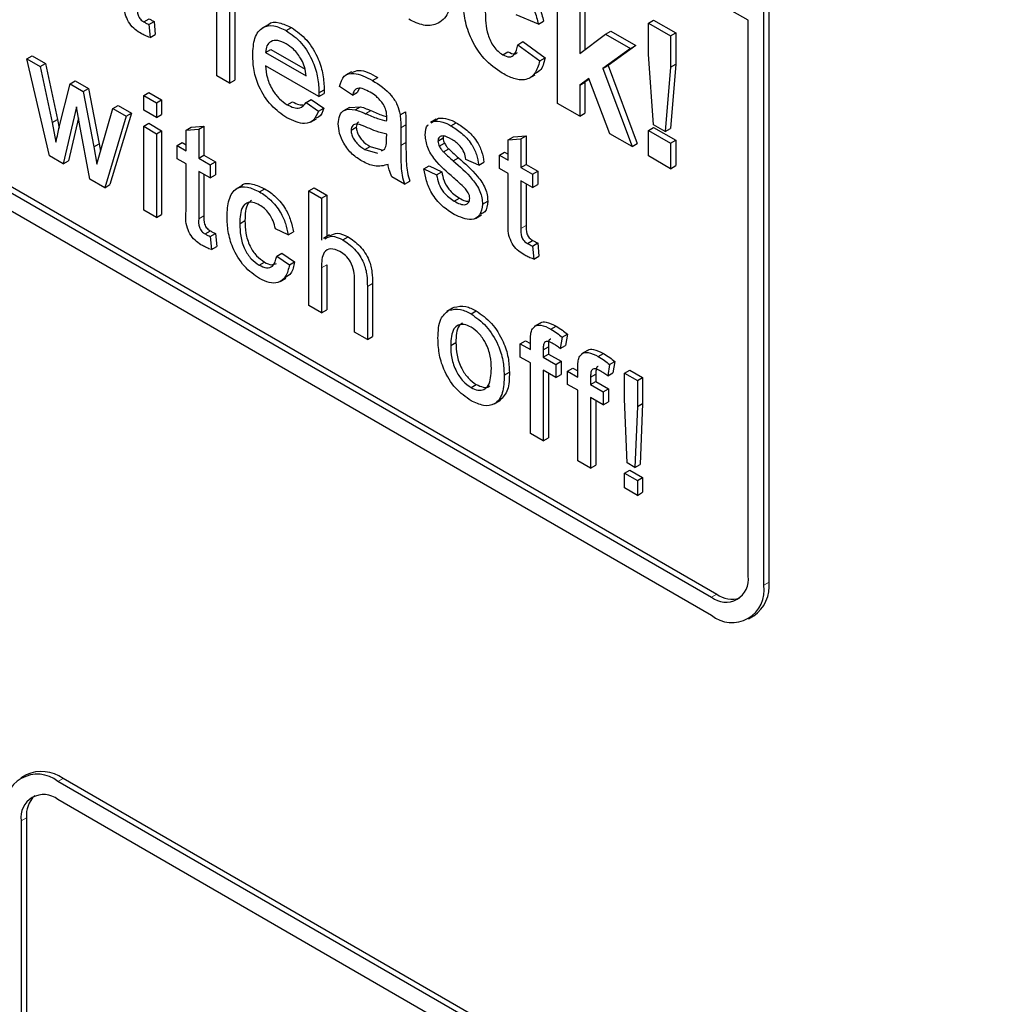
# Paper-space layout 'Blatt4' of a CAD drawing. Header units: millimetres. Extents: x 5 to 418, y 2 to 292.
# Tile 23 of 118: x 117.91 to 120.13, y 182.12 to 184.33. Entities that reach past the tile are written whole.
import ezdxf

# ---------------------------------------------------------------- set-up
doc = ezdxf.new("R2010")
doc.units = ezdxf.units.MM

psp = doc.layouts.new('Blatt4')

# ---------------------------------------------------------------- linework, layer by layer
at = {"color": 7, "linetype": 'Continuous', "lineweight": 25}
for p, q in [((119.5495, 184.3319), (115.083, 186.9104)), ((113.5745, 186.393), (119.467, 182.9913)), ((115.0948, 185.5698), (119.4788, 183.039)), ((115.083, 185.563), (119.467, 183.0322)), ((119.5849, 183.0594), (119.5849, 184.9647)), ((119.5967, 183.0662), (119.5967, 184.9715)), ((118.3521, 184.2065), (118.3521, 184.4651)), ((118.3926, 184.4553), (118.3926, 184.1968)), ((118.3808, 184.4485), (118.3808, 184.19)), ((119.1201, 184.1442), (119.1201, 184.4436)), ((119.17, 184.4149), (119.17, 184.2572)), ((119.1818, 184.4217), (119.1818, 184.266)), ((119.0769, 184.3227), (119.0271, 184.3438)), ((118.1876, 184.3281), (118.1994, 184.3349)), ((118.1988, 184.3224), (118.2106, 184.3292)), ((118.1988, 184.3224), (118.2017, 184.2929)), ((118.2106, 184.3292), (118.2135, 184.2997)), ((118.4676, 184.3217), (118.4544, 184.314)), ((119.0769, 184.3227), (119.0887, 184.3295)), ((119.3247, 184.3255), (119.3365, 184.3323)), ((119.3247, 184.2551), (119.3247, 184.3255)), ((119.3247, 184.3255), (119.3746, 184.2967)), ((119.3365, 184.3323), (119.3864, 184.3036)), ((119.5495, 183.0798), (119.5495, 184.3319)), ((118.2017, 184.2929), (118.2135, 184.2997)), ((118.5087, 184.3084), (118.5205, 184.3152)), ((119.17, 184.2572), (119.2282, 184.3007)), ((119.2282, 184.3007), (119.2399, 184.3075)), ((119.2282, 184.3007), (119.2847, 184.268)), ((119.2399, 184.3075), (119.2964, 184.2748)), ((119.3746, 184.2967), (119.3864, 184.3036)), ((119.3864, 184.3036), (119.3864, 184.2331)), ((119.0304, 184.2767), (119.0422, 184.2835)), ((119.0304, 184.2767), (119.0802, 184.2402)), ((119.0422, 184.2835), (119.092, 184.247)), ((119.3746, 184.2967), (119.3746, 184.2263)), ((118.4618, 184.2593), (118.4736, 184.2661)), ((118.4618, 184.2593), (118.5537, 184.2062)), ((118.4736, 184.2661), (118.5509, 184.2214)), ((118.9964, 184.254), (119.0082, 184.2608)), ((119.2847, 184.268), (119.2221, 184.223)), ((119.2964, 184.2748), (119.2339, 184.2298)), ((119.2847, 184.268), (119.2964, 184.2748)), ((119.3367, 184.096), (119.3247, 184.2551)), ((117.9241, 184.2448), (117.9359, 184.2516)), ((117.9752, 184.0263), (117.9241, 184.2448)), ((117.9241, 184.2448), (117.954, 184.2275)), ((117.9359, 184.2516), (117.9658, 184.2343)), ((117.954, 184.2275), (117.9658, 184.2343)), ((117.9658, 184.2343), (117.9931, 184.1084)), ((119.0802, 184.2402), (119.092, 184.247)), ((119.3746, 184.2263), (119.3864, 184.2331)), ((119.3864, 184.2331), (119.3746, 184.0877)), ((117.954, 184.2275), (117.9813, 184.1016)), ((118.5822, 184.1599), (118.4618, 184.2294)), ((118.6556, 184.2157), (118.6423, 184.2081)), ((119.2221, 184.223), (119.2339, 184.2298)), ((119.2221, 184.223), (119.288, 184.0473)), ((119.2339, 184.2298), (119.2998, 184.0541)), ((119.3746, 184.2263), (119.3628, 184.0809)), ((117.9972, 184.0908), (118.0214, 184.1886)), ((118.0214, 184.1886), (118.0332, 184.1954)), ((118.0214, 184.1886), (118.0511, 184.1715)), ((118.0332, 184.1954), (118.0629, 184.1783)), ((118.3808, 184.19), (118.3521, 184.2065)), ((118.3808, 184.19), (118.3926, 184.1968)), ((118.703, 184.1962), (118.7148, 184.2031)), ((119.0561, 184.201), (119.0693, 184.2087)), ((119.1906, 184.2003), (119.17, 184.1855)), ((119.17, 184.1855), (119.1818, 184.1923)), ((119.1911, 184.199), (119.1818, 184.1923)), ((119.1818, 184.1923), (119.1818, 184.1223)), ((119.2381, 184.0761), (119.1906, 184.2003)), ((118.0511, 184.1715), (118.0629, 184.1783)), ((118.0511, 184.1715), (118.0752, 184.0464)), ((118.0629, 184.1783), (118.087, 184.0532)), ((118.1873, 184.1624), (118.1991, 184.1692)), ((118.1991, 184.1692), (118.2278, 184.1527)), ((118.5822, 184.1599), (118.594, 184.1667)), ((118.5824, 184.1683), (118.5941, 184.1751)), ((118.6576, 184.1628), (118.6289, 184.1827)), ((118.6576, 184.1628), (118.6694, 184.1696)), ((118.6731, 184.1779), (118.6694, 184.1696)), ((119.17, 184.1855), (119.17, 184.1155)), ((118.1873, 184.1624), (118.2161, 184.1459)), ((118.1873, 184.1293), (118.1873, 184.1624)), ((118.2161, 184.1459), (118.2278, 184.1527)), ((118.2161, 184.1459), (118.2161, 184.1127)), ((118.2278, 184.1527), (118.2278, 184.1195)), ((118.5107, 184.1415), (118.5225, 184.1483)), ((118.5533, 184.1467), (118.5651, 184.1535)), ((118.5533, 184.1467), (118.5815, 184.1272)), ((118.5651, 184.1535), (118.5932, 184.134)), ((119.17, 184.1155), (119.1201, 184.1442)), ((118.0361, 184.1365), (118.0059, 184.0086)), ((118.0428, 184.0985), (118.0361, 184.1365)), ((118.0905, 184.0389), (118.1181, 184.1328)), ((118.1598, 184.1223), (118.1113, 183.9614)), ((118.1181, 184.1328), (118.1298, 184.1396)), ((118.1181, 184.1328), (118.148, 184.1155)), ((118.1298, 184.1396), (118.1598, 184.1223)), ((118.148, 184.1155), (118.1598, 184.1223)), ((118.2161, 184.1127), (118.1873, 184.1293)), ((118.5815, 184.1272), (118.5932, 184.134)), ((118.6512, 184.1355), (118.6379, 184.1279)), ((118.6512, 184.1355), (118.6758, 184.137)), ((118.664, 184.1302), (118.6758, 184.137)), ((118.7653, 184.1189), (118.7771, 184.1257)), ((119.17, 184.1155), (119.1818, 184.1223)), ((117.9813, 184.1016), (117.9931, 184.1084)), ((117.9813, 184.1016), (117.9896, 184.0573)), ((117.9931, 184.1084), (117.9967, 184.089)), ((118.0404, 184.1119), (118.0177, 184.0154)), ((118.148, 184.1155), (118.0995, 183.9546)), ((118.1873, 184.0928), (118.1991, 184.0996)), ((118.1991, 184.0996), (118.2278, 184.083)), ((118.2161, 184.1127), (118.2278, 184.1195)), ((118.5634, 184.1024), (118.5767, 184.11)), ((118.8467, 184.1089), (118.8334, 184.1012)), ((118.8356, 184.101), (118.8398, 184.104)), ((118.8398, 184.104), (118.8516, 184.1108)), ((118.8474, 184.1078), (118.8516, 184.1108)), ((118.8798, 184.0942), (118.8916, 184.101)), ((118.0662, 183.9738), (118.0428, 184.0985)), ((118.1873, 184.0928), (118.2161, 184.0762)), ((118.1873, 183.9039), (118.1873, 184.0928)), ((118.2161, 184.0762), (118.2278, 184.083)), ((118.2278, 184.083), (118.2278, 183.8941)), ((118.2827, 184.0838), (118.2944, 184.0906)), ((118.2827, 184.0838), (118.3114, 184.0861)), ((118.2827, 184.0378), (118.2827, 184.0838)), ((118.2944, 184.0906), (118.3231, 184.0929)), ((118.3114, 184.0861), (118.3231, 184.0929)), ((118.3114, 184.0861), (118.3114, 184.0212)), ((118.3231, 184.0929), (118.3231, 184.028)), ((118.6547, 184.0838), (118.6665, 184.0906)), ((118.7667, 184.0897), (118.7667, 184.0493)), ((118.7784, 184.0965), (118.7784, 184.0561)), ((119.3247, 184.0837), (119.3365, 184.0905)), ((119.3247, 184.0837), (119.3746, 184.0549)), ((119.3247, 184.0261), (119.3247, 184.0837)), ((119.3365, 184.0905), (119.3864, 184.0617)), ((119.3628, 184.0809), (119.3367, 184.096)), ((119.3628, 184.0809), (119.3746, 184.0877)), ((118.2161, 184.0762), (118.2161, 183.8873)), ((118.2626, 184.0494), (118.2743, 184.0562)), ((118.2743, 184.0562), (118.2827, 184.0514)), ((118.7349, 184.0654), (118.7351, 184.075)), ((118.8505, 184.0597), (118.8623, 184.0665)), ((118.8535, 184.048), (118.8653, 184.0549)), ((118.8629, 184.0706), (118.8623, 184.0665)), ((119.009, 184.0623), (119.0207, 184.0691)), ((119.009, 184.0623), (119.0377, 184.0646)), ((119.009, 184.0163), (119.009, 184.0623)), ((119.0207, 184.0691), (119.0494, 184.0714)), ((119.0377, 184.0646), (119.0494, 184.0714)), ((119.0377, 184.0646), (119.0377, 183.9997)), ((119.0494, 184.0714), (119.0494, 184.0065)), ((119.288, 184.0473), (119.2381, 184.0761)), ((119.3746, 184.0549), (119.3864, 184.0617)), ((119.3746, 184.0549), (119.3746, 183.9973)), ((119.3864, 184.0617), (119.3864, 184.0042)), ((118.0752, 184.0464), (118.087, 184.0532)), ((118.0752, 184.0464), (118.082, 184.0079)), ((118.082, 184.0079), (118.0905, 184.0389)), ((118.087, 184.0532), (118.0899, 184.0366)), ((118.2626, 184.0196), (118.2626, 184.0494)), ((118.2626, 184.0494), (118.2827, 184.0378)), ((118.6861, 184.0403), (118.6979, 184.0471)), ((118.6861, 184.0403), (118.7143, 184.0325)), ((118.6979, 184.0471), (118.7261, 184.0393)), ((118.7233, 184.0375), (118.7307, 184.0417)), ((118.863, 184.035), (118.8747, 184.0418)), ((118.9889, 184.0279), (119.0006, 184.0347)), ((119.0006, 184.0347), (119.009, 184.0299)), ((119.288, 184.0473), (119.2998, 184.0541)), ((118.0059, 184.0086), (117.9752, 184.0263)), ((118.0059, 184.0086), (118.0177, 184.0154)), ((118.2827, 184.008), (118.2626, 184.0196)), ((118.3114, 184.0212), (118.3231, 184.028)), ((118.3114, 184.0212), (118.3372, 184.0063)), ((118.3231, 184.028), (118.349, 184.0131)), ((118.3372, 184.0063), (118.349, 184.0131)), ((118.349, 184.0131), (118.349, 183.9833)), ((118.8847, 184.0152), (118.8965, 184.022)), ((118.9424, 184.005), (118.9136, 184.0183)), ((118.9424, 184.005), (118.9541, 184.0118)), ((118.9889, 183.9981), (118.9889, 184.0279)), ((118.9889, 184.0279), (119.009, 184.0163)), ((119.3746, 183.9973), (119.3247, 184.0261)), ((118.2827, 183.9019), (118.2827, 184.008)), ((118.3372, 183.9765), (118.3114, 183.9914)), ((118.3114, 183.9914), (118.3114, 183.8842)), ((118.3372, 184.0063), (118.3372, 183.9765)), ((118.8189, 183.9967), (118.8307, 184.0035)), ((118.8189, 183.9967), (118.8476, 183.9835)), ((118.8307, 184.0035), (118.8594, 183.9903)), ((118.8476, 183.9835), (118.8594, 183.9903)), ((119.009, 183.9865), (118.9889, 183.9981)), ((119.0377, 183.9997), (119.0494, 184.0065)), ((119.0377, 183.9997), (119.0635, 183.9848)), ((119.0494, 184.0065), (119.0753, 183.9916)), ((119.0635, 183.9848), (119.0753, 183.9916)), ((119.0753, 183.9916), (119.0753, 183.9618)), ((119.3746, 183.9973), (119.3864, 184.0042)), ((118.0995, 183.9546), (118.0662, 183.9738)), ((118.3231, 183.9846), (118.3231, 183.891)), ((118.3372, 183.9765), (118.349, 183.9833)), ((118.7753, 183.9623), (118.7466, 183.9788)), ((118.7753, 183.9623), (118.7871, 183.9691)), ((119.009, 183.8805), (119.009, 183.9865)), ((119.0635, 183.955), (119.0377, 183.9699)), ((119.0377, 183.9699), (119.0377, 183.8627)), ((119.0635, 183.9848), (119.0635, 183.955)), ((118.0995, 183.9546), (118.1113, 183.9614)), ((118.4086, 183.9591), (118.3954, 183.9514)), ((118.4485, 183.9454), (118.4603, 183.9522)), ((118.5594, 183.9477), (118.5712, 183.9545)), ((118.5594, 183.6891), (118.5594, 183.9477)), ((118.5594, 183.9477), (118.5881, 183.9311)), ((118.5712, 183.9545), (118.5999, 183.9379)), ((119.0494, 183.9631), (119.0494, 183.8695)), ((119.0635, 183.955), (119.0753, 183.9618)), ((118.5881, 183.9311), (118.5999, 183.9379)), ((118.5881, 183.9311), (118.5881, 183.8367)), ((118.5999, 183.9379), (118.5999, 183.8444)), ((118.8872, 183.9242), (118.899, 183.931)), ((118.951, 183.9176), (118.9627, 183.9244)), ((118.2161, 183.8873), (118.1873, 183.9039)), ((118.2161, 183.8873), (118.2278, 183.8941)), ((118.4038, 183.8735), (118.4156, 183.8803)), ((118.9352, 183.8854), (118.9485, 183.8931)), ((118.3259, 183.8504), (118.3377, 183.8572)), ((118.5129, 183.8485), (118.4842, 183.8618)), ((118.5129, 183.8485), (118.5247, 183.8553)), ((118.3372, 183.8447), (118.349, 183.8515)), ((118.3372, 183.8447), (118.3401, 183.8152)), ((118.349, 183.8515), (118.3519, 183.822)), ((118.6061, 183.8481), (118.5929, 183.8404)), ((118.6361, 183.8371), (118.6479, 183.8439)), ((119.0522, 183.8289), (119.064, 183.8357)), ((118.3401, 183.8152), (118.3519, 183.822)), ((119.0635, 183.8232), (119.0753, 183.83)), ((119.0635, 183.8232), (119.0664, 183.7938)), ((119.0753, 183.83), (119.0782, 183.8006)), ((118.4871, 183.8005), (118.4988, 183.8073)), ((118.4871, 183.8005), (118.5158, 183.7806)), ((118.4988, 183.8073), (118.5275, 183.7874)), ((119.0664, 183.7938), (119.0782, 183.8006)), ((118.4476, 183.7802), (118.4594, 183.787)), ((118.5158, 183.7806), (118.5275, 183.7874)), ((118.5881, 183.7739), (118.5881, 183.6725)), ((118.5999, 183.7807), (118.5999, 183.6793)), ((118.4946, 183.7431), (118.5078, 183.7507)), ((118.6627, 183.6294), (118.6627, 183.7468)), ((118.6914, 183.732), (118.6914, 183.6129)), ((118.7032, 183.7388), (118.7032, 183.6197)), ((118.5881, 183.6725), (118.5594, 183.6891)), ((118.5881, 183.6725), (118.5999, 183.6793)), ((118.8835, 183.6833), (118.8702, 183.6757)), ((118.8751, 183.6783), (118.8869, 183.6851)), ((118.9252, 183.6702), (118.937, 183.677)), ((119.0808, 183.6493), (119.0675, 183.6417)), ((119.105, 183.636), (119.1168, 183.6428)), ((118.6914, 183.6129), (118.6627, 183.6294)), ((118.6914, 183.6129), (118.7032, 183.6197)), ((119.1304, 183.6181), (119.1263, 183.5922)), ((119.1304, 183.6181), (119.1422, 183.6249)), ((119.1422, 183.6249), (119.1381, 183.599)), ((118.8792, 183.599), (118.891, 183.6059)), ((119.0359, 183.603), (119.0477, 183.6098)), ((119.0359, 183.5731), (119.0359, 183.603)), ((119.0359, 183.603), (119.0589, 183.5897)), ((119.0477, 183.6098), (119.0589, 183.6033)), ((119.0589, 183.5897), (119.0589, 183.6089)), ((119.0876, 183.5891), (119.0994, 183.5959)), ((119.0876, 183.5891), (119.0876, 183.5731)), ((119.0994, 183.5959), (119.0994, 183.5799)), ((119.1263, 183.5922), (119.1381, 183.599)), ((119.0589, 183.5599), (119.0359, 183.5731)), ((119.0876, 183.5731), (119.0994, 183.5799)), ((119.0876, 183.5731), (119.1163, 183.5566)), ((119.0994, 183.5799), (119.1281, 183.5634)), ((119.1876, 183.5877), (119.1743, 183.58)), ((119.2118, 183.5744), (119.2236, 183.5812)), ((119.0589, 183.4007), (119.0589, 183.5599)), ((119.1163, 183.5566), (119.1281, 183.5634)), ((119.1163, 183.5566), (119.1163, 183.5267)), ((119.1281, 183.5634), (119.1281, 183.5335)), ((119.1427, 183.5413), (119.1545, 183.5481)), ((119.1545, 183.5481), (119.1657, 183.5417)), ((119.1657, 183.528), (119.1657, 183.5473)), ((119.2372, 183.5564), (119.2331, 183.5305)), ((119.2372, 183.5564), (119.249, 183.5632)), ((119.249, 183.5632), (119.2449, 183.5373)), ((118.9998, 183.532), (119.0116, 183.5388)), ((119.1163, 183.5267), (119.0876, 183.5433)), ((119.0876, 183.5433), (119.0876, 183.3842)), ((119.0994, 183.5365), (119.0994, 183.391)), ((119.1163, 183.5267), (119.1281, 183.5335)), ((119.1427, 183.5115), (119.1427, 183.5413)), ((119.1427, 183.5413), (119.1657, 183.528)), ((119.1944, 183.5275), (119.2062, 183.5343)), ((119.1944, 183.5275), (119.1944, 183.5115)), ((119.2062, 183.5343), (119.2062, 183.5183)), ((119.2331, 183.5305), (119.2449, 183.5373)), ((119.2713, 183.5367), (119.2831, 183.5435)), ((119.2713, 183.5367), (119.3, 183.5201)), ((119.2713, 183.478), (119.2713, 183.5367)), ((119.2831, 183.5435), (119.3118, 183.5269)), ((119.3, 183.5201), (119.3118, 183.5269)), ((119.3118, 183.5269), (119.3118, 183.4683)), ((118.9252, 183.5044), (118.937, 183.5112)), ((119.1657, 183.4982), (119.1427, 183.5115)), ((119.1944, 183.5115), (119.2062, 183.5183)), ((119.1944, 183.5115), (119.2231, 183.4949)), ((119.2062, 183.5183), (119.2349, 183.5017)), ((119.2231, 183.4949), (119.2349, 183.5017)), ((119.2349, 183.5017), (119.2349, 183.4719)), ((119.3, 183.5201), (119.3, 183.4615)), ((119.1657, 183.3391), (119.1657, 183.4982)), ((119.2231, 183.4651), (119.1944, 183.4816)), ((119.1944, 183.4816), (119.1944, 183.3225)), ((119.2231, 183.4949), (119.2231, 183.4651)), ((119.2771, 183.3344), (119.2713, 183.478)), ((118.977, 183.4673), (118.9902, 183.475)), ((119.2062, 183.4748), (119.2062, 183.3293)), ((119.2231, 183.4651), (119.2349, 183.4719)), ((119.3, 183.4615), (119.2943, 183.3245)), ((119.3, 183.4615), (119.3118, 183.4683)), ((119.3118, 183.4683), (119.3061, 183.3313)), ((119.0876, 183.3842), (119.0589, 183.4007)), ((119.0876, 183.3842), (119.0994, 183.391)), ((119.1944, 183.3225), (119.1657, 183.3391)), ((119.1944, 183.3225), (119.2062, 183.3293)), ((119.2943, 183.3245), (119.2771, 183.3344)), ((119.2943, 183.3245), (119.3061, 183.3313)), ((119.2713, 183.3112), (119.2831, 183.318)), ((119.2713, 183.3112), (119.3, 183.2947)), ((119.2713, 183.2781), (119.2713, 183.3112)), ((119.2831, 183.318), (119.3118, 183.3015)), ((119.3, 183.2947), (119.3118, 183.3015)), ((119.3118, 183.3015), (119.3118, 183.2683)), ((119.3, 183.2615), (119.2713, 183.2781)), ((119.3, 183.2947), (119.3, 183.2615)), ((119.3, 183.2615), (119.3118, 183.2683)), ((119.5504, 182.9831), (119.5621, 182.9899)), ((117.9223, 182.632), (117.9106, 182.6252)), ((120.1152, 181.3923), (117.9939, 182.617)), ((120.127, 181.3991), (118.0057, 182.6238)), ((120.1152, 181.3515), (117.9939, 182.5761)), ((117.9114, 182.5285), (117.9114, 181.5759)), ((117.9232, 182.5353), (117.9232, 181.5827))]:
    psp.add_line(p, q, dxfattribs=at)
at = {"color": 7, "linetype": 'Continuous', "lineweight": 18}
for p, q in [((118.6876, 184.1213), (118.6994, 184.1281)), ((118.7667, 184.0897), (118.7784, 184.0965)), ((118.7667, 184.0493), (118.7784, 184.0561)), ((118.3114, 183.8842), (118.3231, 183.891)), ((119.0377, 183.8627), (119.0494, 183.8695)), ((118.5881, 183.7739), (118.5999, 183.7807)), ((118.6914, 183.732), (118.7032, 183.7388)), ((119.5849, 183.0594), (119.5967, 183.0662)), ((119.467, 183.0322), (119.4788, 183.039)), ((117.9939, 182.617), (118.0057, 182.6238)), ((117.9114, 182.5285), (117.9232, 182.5353))]:
    psp.add_line(p, q, dxfattribs=at)
at = {"color": 7, "linetype": 'Continuous', "lineweight": 25}
for centre, radius, start, end in [((119.4992, 183.0716), 0.0509, 230.7967, 9.214), ((119.513, 183.0477), 0.0728, 230.7967, 9.214), ((119.515, 183.0572), 0.0822, 305.0133, 6.2988), ((119.514, 183.0895), 0.0616, 235.1435, 285.9932), ((117.9569, 182.5556), 0.0838, 54.3824, 114.3071), ((117.9479, 182.5606), 0.0728, 50.7967, 189.214), ((117.9617, 182.5366), 0.0509, 50.7967, 189.214), ((117.9845, 182.5405), 0.0616, 134.0045, 184.8598)]:
    psp.add_arc(centre, radius, start, end, dxfattribs=at)
for points, knots in [([(118.9957, 184.4387), (119.006, 184.4321), (119.0266, 184.419), (119.0528, 184.3878), (119.0691, 184.3537), (119.0743, 184.3331), (119.0769, 184.3227)], [0, 0, 0, 0, 0.2804572, 0.5593369, 0.7793833, 1, 1, 1, 1]), ([(119.0075, 184.4455), (119.0178, 184.4389), (119.0384, 184.4258), (119.0645, 184.3946), (119.0809, 184.3605), (119.0861, 184.3399), (119.0887, 184.3295)], [0, 0, 0, 0, 0.2804572, 0.5593369, 0.7793833, 1, 1, 1, 1]), ([(118.8808, 184.3924), (118.8794, 184.3765), (118.8765, 184.3447), (118.851, 184.3215), (118.8186, 184.3176), (118.7959, 184.3286), (118.7846, 184.3341)], [0, 0, 0, 0, 0.279924, 0.559367, 0.779516, 1, 1, 1, 1]), ([(118.1815, 184.3017), (118.177, 184.3045), (118.168, 184.3101), (118.155, 184.3236), (118.1426, 184.3497), (118.1436, 184.3673), (118.1443, 184.3796)], [0, 0, 0, 0, 0.187433, 0.373821, 0.559462, 1, 1, 1, 1]), ([(118.9954, 184.2124), (118.9814, 184.2221), (118.9534, 184.2415), (118.923, 184.2908), (118.9091, 184.3374), (118.908, 184.3633), (118.9074, 184.3763)], [0, 0, 0, 0, 0.279707, 0.558485, 0.778934, 1, 1, 1, 1]), ([(118.173, 184.3619), (118.1726, 184.3558), (118.1722, 184.3483), (118.1766, 184.3382), (118.181, 184.3322), (118.1849, 184.3297), (118.1876, 184.3281)], [0, 0, 0, 0, 0.499596, 0.625239, 0.750354, 1, 1, 1, 1]), ([(118.9572, 184.3509), (118.9576, 184.334), (118.958, 184.3129), (118.9683, 184.2853), (118.976, 184.2722), (118.9858, 184.2611), (118.9929, 184.2564), (118.9964, 184.254)], [0, 0, 0, 0, 0.499313, 0.62455, 0.749763, 0.874784, 1, 1, 1, 1]), ([(118.1876, 184.3281), (118.1897, 184.3269), (118.1934, 184.3249), (118.1972, 184.3231), (118.1988, 184.3224)], [0, 0, 0, 0, 0.5599652, 1, 1, 1, 1]), ([(118.1994, 184.3349), (118.2015, 184.3337), (118.2052, 184.3317), (118.209, 184.3299), (118.2106, 184.3292)], [0, 0, 0, 0, 0.5599652, 1, 1, 1, 1]), ([(118.4679, 184.3213), (118.4682, 184.3216), (118.4733, 184.3285), (118.4927, 184.3279), (118.5112, 184.3194), (118.5205, 184.3152)], [0, 0, 0, 0, 0.024421, 0.511721, 1, 1, 1, 1]), ([(118.2017, 184.2929), (118.198, 184.2942), (118.1913, 184.2965), (118.1845, 184.3001), (118.1815, 184.3017)], [0, 0, 0, 0, 0.560078, 1, 1, 1, 1]), ([(118.4331, 184.2527), (118.4338, 184.2663), (118.4352, 184.2934), (118.4533, 184.3174), (118.4801, 184.3221), (118.4992, 184.313), (118.5087, 184.3084)], [0, 0, 0, 0, 0.280748, 0.559775, 0.779666, 1, 1, 1, 1]), ([(118.5087, 184.3084), (118.5206, 184.3), (118.5443, 184.2831), (118.5696, 184.2408), (118.5809, 184.2013), (118.5819, 184.1793), (118.5824, 184.1683)], [0, 0, 0, 0, 0.279366, 0.558398, 0.778885, 1, 1, 1, 1]), ([(118.5205, 184.3152), (118.5324, 184.3068), (118.5561, 184.2899), (118.5814, 184.2476), (118.5927, 184.2081), (118.5937, 184.1861), (118.5941, 184.1751)], [0, 0, 0, 0, 0.279366, 0.558398, 0.778885, 1, 1, 1, 1]), ([(118.5086, 184.2787), (118.5022, 184.2817), (118.4894, 184.2879), (118.4739, 184.2853), (118.4641, 184.2752), (118.4626, 184.2646), (118.4618, 184.2593)], [0, 0, 0, 0, 0.28019, 0.559728, 0.779642, 1, 1, 1, 1]), ([(118.5431, 184.2429), (118.5374, 184.2514), (118.5272, 184.2666), (118.5143, 184.275), (118.5086, 184.2787)], [0, 0, 0, 0, 0.558512, 1, 1, 1, 1]), ([(118.9964, 184.254), (119.0016, 184.2517), (119.012, 184.2469), (119.026, 184.2548), (119.0287, 184.2683), (119.0304, 184.2767)], [0, 0, 0, 0, 0.28016, 0.558978, 1, 1, 1, 1]), ([(119.0082, 184.2608), (119.0136, 184.2581), (119.0222, 184.2538), (119.0278, 184.2578), (119.0299, 184.2593)], [0, 0, 0, 0, 0.6281122, 1, 1, 1, 1]), ([(118.5102, 184.112), (118.4981, 184.1202), (118.474, 184.1366), (118.447, 184.1786), (118.4346, 184.2191), (118.4336, 184.2415), (118.4331, 184.2527)], [0, 0, 0, 0, 0.279952, 0.558661, 0.778994, 1, 1, 1, 1]), ([(118.5537, 184.2062), (118.5529, 184.213), (118.5516, 184.225), (118.5457, 184.2374), (118.5431, 184.2429)], [0, 0, 0, 0, 0.560674, 1, 1, 1, 1]), ([(119.0802, 184.2402), (119.0771, 184.2297), (119.0708, 184.2088), (119.0484, 184.1953), (119.0214, 184.1988), (119.0041, 184.2079), (118.9954, 184.2124)], [0, 0, 0, 0, 0.280244, 0.559157, 0.779326, 1, 1, 1, 1]), ([(119.092, 184.247), (119.0893, 184.2358), (119.0851, 184.2188), (119.0723, 184.213), (119.0679, 184.211)], [0, 0, 0, 0, 0.655166, 1, 1, 1, 1]), ([(118.4618, 184.2294), (118.4627, 184.2203), (118.4644, 184.2022), (118.4764, 184.1748), (118.4931, 184.1534), (118.5048, 184.1455), (118.5107, 184.1415)], [0, 0, 0, 0, 0.2806334, 0.5596873, 0.7796605, 1, 1, 1, 1]), ([(118.6289, 184.1827), (118.6315, 184.1915), (118.6367, 184.2089), (118.6651, 184.2155), (118.6886, 184.2036), (118.703, 184.1962)], [0, 0, 0, 0, 0.2804297, 0.5593032, 1, 1, 1, 1]), ([(118.6564, 184.2139), (118.6617, 184.2162), (118.6778, 184.2232), (118.6999, 184.2112), (118.7148, 184.2031)], [0, 0, 0, 0, 0.323837, 1, 1, 1, 1]), ([(118.703, 184.1962), (118.718, 184.1867), (118.7388, 184.1734), (118.7603, 184.1412), (118.7636, 184.1263), (118.7653, 184.1189)], [0, 0, 0, 0, 0.559253, 0.779195, 1, 1, 1, 1]), ([(118.5824, 184.1683), (118.5823, 184.1667), (118.5823, 184.1639), (118.5823, 184.1611), (118.5822, 184.1599)], [0, 0, 0, 0, 0.559999, 1, 1, 1, 1]), ([(118.5941, 184.1751), (118.5941, 184.1735), (118.5941, 184.1707), (118.594, 184.1679), (118.594, 184.1667)], [0, 0, 0, 0, 0.559999, 1, 1, 1, 1]), ([(118.6979, 184.1694), (118.693, 184.172), (118.6832, 184.1773), (118.6696, 184.1802), (118.6613, 184.1733), (118.6588, 184.1663), (118.6576, 184.1628)], [0, 0, 0, 0, 0.280855, 0.559751, 0.7795, 1, 1, 1, 1]), ([(118.7277, 184.1422), (118.7225, 184.1486), (118.7132, 184.1602), (118.7026, 184.1666), (118.6979, 184.1694)], [0, 0, 0, 0, 0.557871, 1, 1, 1, 1]), ([(118.5107, 184.1415), (118.5156, 184.139), (118.5255, 184.134), (118.5424, 184.1324), (118.5492, 184.1413), (118.5533, 184.1467)], [0, 0, 0, 0, 0.2812824, 0.5619063, 1, 1, 1, 1]), ([(118.5225, 184.1483), (118.5275, 184.1456), (118.5362, 184.1409), (118.5438, 184.1411), (118.547, 184.1412)], [0, 0, 0, 0, 0.5808269, 1, 1, 1, 1]), ([(118.5815, 184.1272), (118.5782, 184.1196), (118.5718, 184.1045), (118.5467, 184.0949), (118.5241, 184.1055), (118.5102, 184.112)], [0, 0, 0, 0, 0.280613, 0.560833, 1, 1, 1, 1]), ([(118.5932, 184.134), (118.5905, 184.1256), (118.5869, 184.1149), (118.5779, 184.1121), (118.5759, 184.1115)], [0, 0, 0, 0, 0.776004, 1, 1, 1, 1]), ([(118.626, 184.0985), (118.6266, 184.1051), (118.6279, 184.1184), (118.6405, 184.1328), (118.6551, 184.1312), (118.664, 184.1302)], [0, 0, 0, 0, 0.280458, 0.560983, 1, 1, 1, 1]), ([(118.664, 184.1302), (118.6684, 184.1288), (118.6762, 184.1263), (118.6841, 184.1228), (118.6876, 184.1213)], [0, 0, 0, 0, 0.5599184, 1, 1, 1, 1]), ([(118.6758, 184.137), (118.6802, 184.1356), (118.688, 184.1331), (118.6959, 184.1296), (118.6994, 184.1281)], [0, 0, 0, 0, 0.5599184, 1, 1, 1, 1]), ([(118.6876, 184.1213), (118.6966, 184.1175), (118.7126, 184.1105), (118.7281, 184.1066), (118.7349, 184.1049)], [0, 0, 0, 0, 0.560185, 1, 1, 1, 1]), ([(118.6994, 184.1281), (118.7084, 184.1242), (118.7209, 184.1187), (118.733, 184.1155), (118.7364, 184.1146)], [0, 0, 0, 0, 0.719639, 1, 1, 1, 1]), ([(118.7351, 184.1125), (118.735, 184.1179), (118.7348, 184.1274), (118.7299, 184.1377), (118.7277, 184.1422)], [0, 0, 0, 0, 0.561903, 1, 1, 1, 1]), ([(118.7771, 184.1257), (118.7776, 184.1201), (118.7784, 184.1102), (118.7784, 184.1007), (118.7784, 184.0965)], [0, 0, 0, 0, 0.559817, 1, 1, 1, 1]), ([(118.6723, 184.1027), (118.6716, 184.1024), (118.6694, 184.1013), (118.6671, 184.0973), (118.6667, 184.0928), (118.6665, 184.0906)], [0, 0, 0, 0, 0.193903, 0.596991, 1, 1, 1, 1]), ([(118.7349, 184.1049), (118.735, 184.1063), (118.735, 184.1089), (118.7351, 184.1114), (118.7351, 184.1125)], [0, 0, 0, 0, 0.560023, 1, 1, 1, 1]), ([(118.7653, 184.1189), (118.7658, 184.1133), (118.7667, 184.1034), (118.7667, 184.0939), (118.7667, 184.0897)], [0, 0, 0, 0, 0.559817, 1, 1, 1, 1]), ([(118.8398, 184.104), (118.8468, 184.1043), (118.8594, 184.1048), (118.8736, 184.0974), (118.8798, 184.0942)], [0, 0, 0, 0, 0.558938, 1, 1, 1, 1]), ([(118.8516, 184.1108), (118.8586, 184.1111), (118.8712, 184.1116), (118.8853, 184.1042), (118.8916, 184.101)], [0, 0, 0, 0, 0.558938, 1, 1, 1, 1]), ([(118.8916, 184.101), (118.8996, 184.0958), (118.9157, 184.0854), (118.9372, 184.0629), (118.9504, 184.0356), (118.9529, 184.0198), (118.9541, 184.0118)], [0, 0, 0, 0, 0.280737, 0.560427, 0.77945, 1, 1, 1, 1]), ([(117.9896, 184.0573), (117.991, 184.0636), (117.9935, 184.0748), (117.9961, 184.0859), (117.9972, 184.0908)], [0, 0, 0, 0, 0.559994, 1, 1, 1, 1]), ([(118.6796, 184.0142), (118.6721, 184.019), (118.6571, 184.0286), (118.6385, 184.0519), (118.6275, 184.0773), (118.6265, 184.0914), (118.626, 184.0985)], [0, 0, 0, 0, 0.280815, 0.55969, 0.779696, 1, 1, 1, 1]), ([(118.6919, 184.0896), (118.6837, 184.0933), (118.6735, 184.098), (118.6626, 184.0976), (118.6583, 184.0951), (118.6553, 184.0905), (118.6549, 184.0861), (118.6547, 184.0838)], [0, 0, 0, 0, 0.5002798, 0.6253263, 0.7502693, 0.875147, 1, 1, 1, 1]), ([(118.6547, 184.0838), (118.655, 184.0805), (118.6556, 184.074), (118.6607, 184.0635), (118.6706, 184.0503), (118.6797, 184.0444), (118.6861, 184.0403)], [0, 0, 0, 0, 0.186565, 0.373467, 0.560613, 1, 1, 1, 1]), ([(118.6665, 184.0906), (118.6668, 184.0873), (118.6674, 184.0808), (118.6725, 184.0703), (118.6823, 184.0571), (118.6915, 184.0512), (118.6979, 184.0471)], [0, 0, 0, 0, 0.186565, 0.373467, 0.560613, 1, 1, 1, 1]), ([(118.7351, 184.075), (118.7271, 184.077), (118.7129, 184.0806), (118.6983, 184.0868), (118.6919, 184.0896)], [0, 0, 0, 0, 0.55976, 1, 1, 1, 1]), ([(118.8218, 184.0729), (118.8222, 184.0821), (118.8227, 184.092), (118.8283, 184.0958), (118.8286, 184.096)], [0, 0, 0, 0, 0.941621, 1, 1, 1, 1]), ([(118.8798, 184.0942), (118.8879, 184.089), (118.9039, 184.0786), (118.9254, 184.0561), (118.9386, 184.0288), (118.9411, 184.013), (118.9424, 184.005)], [0, 0, 0, 0, 0.280737, 0.560427, 0.77945, 1, 1, 1, 1]), ([(118.7307, 184.0417), (118.7322, 184.0456), (118.7348, 184.0525), (118.7349, 184.0615), (118.7349, 184.0654)], [0, 0, 0, 0, 0.558995, 1, 1, 1, 1]), ([(118.7784, 184.0561), (118.7785, 184.0466), (118.7785, 184.031), (118.7791, 184.009), (118.781, 183.9896), (118.785, 183.9759), (118.7871, 183.9691)], [0, 0, 0, 0, 0.340206, 0.560339, 0.780175, 1, 1, 1, 1]), ([(118.8855, 183.977), (118.8709, 183.9897), (118.8527, 184.0055), (118.8341, 184.0307), (118.8245, 184.0498), (118.8229, 184.0637), (118.8218, 184.0729)], [0, 0, 0, 0, 0.501321, 0.626592, 0.751817, 1, 1, 1, 1]), ([(118.8819, 184.0631), (118.875, 184.067), (118.8645, 184.0727), (118.8547, 184.07), (118.851, 184.0653), (118.8506, 184.0616), (118.8505, 184.0597)], [0, 0, 0, 0, 0.49977, 0.749095, 0.874592, 1, 1, 1, 1]), ([(118.8505, 184.0597), (118.8507, 184.0576), (118.851, 184.0538), (118.8527, 184.0498), (118.8535, 184.048)], [0, 0, 0, 0, 0.559236, 1, 1, 1, 1]), ([(118.8623, 184.0665), (118.8624, 184.0644), (118.8627, 184.0606), (118.8645, 184.0566), (118.8653, 184.0549)], [0, 0, 0, 0, 0.559236, 1, 1, 1, 1]), ([(118.8653, 184.0549), (118.8668, 184.0522), (118.8696, 184.0474), (118.8732, 184.0435), (118.8747, 184.0418)], [0, 0, 0, 0, 0.559084, 1, 1, 1, 1]), ([(118.9136, 184.0183), (118.9126, 184.0235), (118.9106, 184.0338), (118.8989, 184.052), (118.8884, 184.0589), (118.8819, 184.0631)], [0, 0, 0, 0, 0.280304, 0.560237, 1, 1, 1, 1]), ([(118.7667, 184.0493), (118.7667, 184.0398), (118.7668, 184.0242), (118.7673, 184.0022), (118.7692, 183.9828), (118.7732, 183.9691), (118.7753, 183.9623)], [0, 0, 0, 0, 0.340206, 0.560339, 0.780175, 1, 1, 1, 1]), ([(118.8535, 184.048), (118.855, 184.0454), (118.8578, 184.0406), (118.8614, 184.0367), (118.863, 184.035)], [0, 0, 0, 0, 0.559084, 1, 1, 1, 1]), ([(118.863, 184.035), (118.867, 184.0313), (118.8742, 184.0246), (118.8815, 184.0181), (118.8847, 184.0152)], [0, 0, 0, 0, 0.559965, 1, 1, 1, 1]), ([(118.8747, 184.0418), (118.8788, 184.0381), (118.886, 184.0314), (118.8933, 184.0249), (118.8965, 184.022)], [0, 0, 0, 0, 0.559965, 1, 1, 1, 1]), ([(118.738, 184.007), (118.7282, 184.0042), (118.7107, 183.9993), (118.6891, 184.0096), (118.6796, 184.0142)], [0, 0, 0, 0, 0.559971, 1, 1, 1, 1]), ([(118.8847, 184.0152), (118.8996, 184.0022), (118.9182, 183.986), (118.9378, 183.9607), (118.9456, 183.9463), (118.9503, 183.9312), (118.9507, 183.9222), (118.951, 183.9176)], [0, 0, 0, 0, 0.500446, 0.625396, 0.750274, 0.875069, 1, 1, 1, 1]), ([(118.8965, 184.022), (118.9113, 184.009), (118.93, 183.9928), (118.9496, 183.9675), (118.9574, 183.9531), (118.9621, 183.938), (118.9625, 183.929), (118.9627, 183.9244)], [0, 0, 0, 0, 0.500446, 0.625396, 0.750274, 0.875069, 1, 1, 1, 1]), ([(118.7466, 183.9788), (118.7443, 183.9842), (118.7402, 183.9937), (118.7386, 184.0029), (118.738, 184.007)], [0, 0, 0, 0, 0.559697, 1, 1, 1, 1]), ([(118.8869, 183.8945), (118.8778, 183.9003), (118.8597, 183.9117), (118.8365, 183.9394), (118.8236, 183.97), (118.8205, 183.9878), (118.8189, 183.9967)], [0, 0, 0, 0, 0.280739, 0.559297, 0.779311, 1, 1, 1, 1]), ([(118.8594, 183.9903), (118.8606, 183.9837), (118.8629, 183.9704), (118.8768, 183.9459), (118.8906, 183.9367), (118.899, 183.931)], [0, 0, 0, 0, 0.281314, 0.561069, 1, 1, 1, 1]), ([(118.4088, 183.9589), (118.4089, 183.959), (118.4135, 183.9659), (118.4332, 183.9639), (118.4513, 183.9561), (118.4603, 183.9522)], [0, 0, 0, 0, 0.011465, 0.505148, 1, 1, 1, 1]), ([(118.8476, 183.9835), (118.8488, 183.9769), (118.8511, 183.9636), (118.865, 183.9391), (118.8788, 183.9299), (118.8872, 183.9242)], [0, 0, 0, 0, 0.281314, 0.561069, 1, 1, 1, 1]), ([(118.9124, 183.9518), (118.9075, 183.9567), (118.8986, 183.9656), (118.8895, 183.9735), (118.8855, 183.977)], [0, 0, 0, 0, 0.559788, 1, 1, 1, 1]), ([(118.3751, 183.8892), (118.3758, 183.9025), (118.3773, 183.9291), (118.3934, 183.9551), (118.4205, 183.9583), (118.4392, 183.9497), (118.4485, 183.9454)], [0, 0, 0, 0, 0.280838, 0.55968, 0.779579, 1, 1, 1, 1]), ([(118.4485, 183.9454), (118.457, 183.9398), (118.474, 183.9287), (118.4949, 183.902), (118.5079, 183.8738), (118.5112, 183.857), (118.5129, 183.8485)], [0, 0, 0, 0, 0.280267, 0.559439, 0.779535, 1, 1, 1, 1]), ([(118.4603, 183.9522), (118.4688, 183.9466), (118.4858, 183.9355), (118.5067, 183.9088), (118.5197, 183.8806), (118.523, 183.8638), (118.5247, 183.8553)], [0, 0, 0, 0, 0.280267, 0.559439, 0.779535, 1, 1, 1, 1]), ([(118.9223, 183.9308), (118.9221, 183.9328), (118.9217, 183.9368), (118.9183, 183.9445), (118.9147, 183.949), (118.9124, 183.9518)], [0, 0, 0, 0, 0.279757, 0.559839, 1, 1, 1, 1]), ([(118.4487, 183.9154), (118.4435, 183.918), (118.433, 183.923), (118.4193, 183.9212), (118.4053, 183.9079), (118.4044, 183.8877), (118.4038, 183.8735)], [0, 0, 0, 0, 0.187089, 0.37388, 0.56073, 1, 1, 1, 1]), ([(118.4303, 183.9255), (118.4274, 183.9233), (118.4164, 183.9148), (118.4159, 183.895), (118.4156, 183.8803)], [0, 0, 0, 0, 0.265832, 1, 1, 1, 1]), ([(118.8872, 183.9242), (118.8916, 183.9218), (118.9003, 183.9171), (118.912, 183.9154), (118.9205, 183.9199), (118.9217, 183.9272), (118.9223, 183.9308)], [0, 0, 0, 0, 0.281188, 0.560952, 0.781095, 1, 1, 1, 1]), ([(118.899, 183.931), (118.9034, 183.9284), (118.9109, 183.9242), (118.9176, 183.924), (118.9203, 183.9239)], [0, 0, 0, 0, 0.596492, 1, 1, 1, 1]), ([(118.9627, 183.9244), (118.9618, 183.9146), (118.9603, 183.9002), (118.9505, 183.8964), (118.9473, 183.8951)], [0, 0, 0, 0, 0.679034, 1, 1, 1, 1]), ([(118.3198, 183.8241), (118.3153, 183.8269), (118.3063, 183.8324), (118.2934, 183.8459), (118.281, 183.872), (118.282, 183.8896), (118.2827, 183.9019)], [0, 0, 0, 0, 0.187433, 0.373821, 0.559462, 1, 1, 1, 1]), ([(118.4842, 183.8618), (118.4827, 183.8677), (118.4799, 183.8796), (118.4706, 183.896), (118.4596, 183.9083), (118.4524, 183.913), (118.4487, 183.9154)], [0, 0, 0, 0, 0.2802132, 0.5594758, 0.779649, 1, 1, 1, 1]), ([(118.951, 183.9176), (118.9496, 183.9085), (118.9468, 183.8902), (118.9228, 183.8783), (118.9005, 183.8884), (118.8869, 183.8945)], [0, 0, 0, 0, 0.279926, 0.560038, 1, 1, 1, 1]), ([(118.3114, 183.8842), (118.311, 183.8782), (118.3105, 183.8706), (118.315, 183.8605), (118.3193, 183.8545), (118.3233, 183.852), (118.3259, 183.8504)], [0, 0, 0, 0, 0.499596, 0.625239, 0.750354, 1, 1, 1, 1]), ([(118.3231, 183.891), (118.3228, 183.885), (118.3223, 183.8774), (118.3268, 183.8673), (118.3311, 183.8613), (118.3351, 183.8588), (118.3377, 183.8572)], [0, 0, 0, 0, 0.499596, 0.625239, 0.750354, 1, 1, 1, 1]), ([(118.4486, 183.7497), (118.4367, 183.758), (118.4129, 183.7746), (118.3875, 183.8169), (118.3764, 183.8563), (118.3755, 183.8783), (118.3751, 183.8892)], [0, 0, 0, 0, 0.279595, 0.558341, 0.778834, 1, 1, 1, 1]), ([(118.4156, 183.8803), (118.4159, 183.8712), (118.4164, 183.853), (118.4246, 183.8243), (118.441, 183.7998), (118.4532, 183.7912), (118.4594, 183.787)], [0, 0, 0, 0, 0.281276, 0.560536, 0.78011, 1, 1, 1, 1]), ([(119.0461, 183.8026), (119.0416, 183.8054), (119.0326, 183.8109), (119.0197, 183.8244), (119.0073, 183.8505), (119.0083, 183.8681), (119.009, 183.8805)], [0, 0, 0, 0, 0.187433, 0.373821, 0.559462, 1, 1, 1, 1]), ([(118.3377, 183.8572), (118.3398, 183.856), (118.3436, 183.854), (118.3473, 183.8523), (118.349, 183.8515)], [0, 0, 0, 0, 0.5599652, 1, 1, 1, 1]), ([(118.4038, 183.8735), (118.4041, 183.8644), (118.4047, 183.8462), (118.4128, 183.8175), (118.4292, 183.793), (118.4414, 183.7844), (118.4476, 183.7802)], [0, 0, 0, 0, 0.281276, 0.560536, 0.78011, 1, 1, 1, 1]), ([(119.0377, 183.8627), (119.0373, 183.8567), (119.0368, 183.8491), (119.0413, 183.839), (119.0456, 183.833), (119.0496, 183.8305), (119.0522, 183.8289)], [0, 0, 0, 0, 0.499596, 0.625239, 0.750354, 1, 1, 1, 1]), ([(119.0494, 183.8695), (119.0491, 183.8635), (119.0486, 183.8559), (119.0531, 183.8458), (119.0574, 183.8398), (119.0614, 183.8373), (119.064, 183.8357)], [0, 0, 0, 0, 0.499596, 0.625239, 0.750354, 1, 1, 1, 1]), ([(118.3259, 183.8504), (118.328, 183.8492), (118.3318, 183.8472), (118.3356, 183.8455), (118.3372, 183.8447)], [0, 0, 0, 0, 0.5599652, 1, 1, 1, 1]), ([(118.5953, 183.8392), (118.6006, 183.8423), (118.6118, 183.8488), (118.6277, 183.8411), (118.6361, 183.8371)], [0, 0, 0, 0, 0.470183, 1, 1, 1, 1]), ([(118.6071, 183.846), (118.6124, 183.8491), (118.6236, 183.8556), (118.6395, 183.8479), (118.6479, 183.8439)], [0, 0, 0, 0, 0.470183, 1, 1, 1, 1]), ([(118.6361, 183.8371), (118.6452, 183.8309), (118.6632, 183.8187), (118.6845, 183.787), (118.6909, 183.7568), (118.6913, 183.7403), (118.6914, 183.732)], [0, 0, 0, 0, 0.280318, 0.55834, 0.778554, 1, 1, 1, 1]), ([(118.6479, 183.8439), (118.657, 183.8377), (118.675, 183.8255), (118.6963, 183.7938), (118.7027, 183.7636), (118.7031, 183.7471), (118.7032, 183.7388)], [0, 0, 0, 0, 0.280318, 0.55834, 0.778554, 1, 1, 1, 1]), ([(119.064, 183.8357), (119.0661, 183.8346), (119.0699, 183.8325), (119.0736, 183.8308), (119.0753, 183.83)], [0, 0, 0, 0, 0.559965, 1, 1, 1, 1]), ([(118.3401, 183.8152), (118.3363, 183.8165), (118.3296, 183.8188), (118.3228, 183.8225), (118.3198, 183.8241)], [0, 0, 0, 0, 0.560078, 1, 1, 1, 1]), ([(118.6296, 183.811), (118.6225, 183.8139), (118.6083, 183.8197), (118.5889, 183.8085), (118.5884, 183.787), (118.5881, 183.7739)], [0, 0, 0, 0, 0.280205, 0.55932, 1, 1, 1, 1]), ([(118.6627, 183.7468), (118.6625, 183.7533), (118.6621, 183.7661), (118.6551, 183.7867), (118.6425, 183.8025), (118.6339, 183.8082), (118.6296, 183.811)], [0, 0, 0, 0, 0.281222, 0.559777, 0.779378, 1, 1, 1, 1]), ([(119.0522, 183.8289), (119.0543, 183.8278), (119.0581, 183.8257), (119.0618, 183.824), (119.0635, 183.8232)], [0, 0, 0, 0, 0.559965, 1, 1, 1, 1]), ([(118.4476, 183.7802), (118.4532, 183.7775), (118.4644, 183.7723), (118.4815, 183.7769), (118.485, 183.7915), (118.4871, 183.8005)], [0, 0, 0, 0, 0.280899, 0.560906, 1, 1, 1, 1]), ([(119.0664, 183.7938), (119.0626, 183.795), (119.0559, 183.7974), (119.0491, 183.801), (119.0461, 183.8026)], [0, 0, 0, 0, 0.560078, 1, 1, 1, 1]), ([(118.5158, 183.7806), (118.5136, 183.7713), (118.5094, 183.7528), (118.4919, 183.7396), (118.4705, 183.7389), (118.4559, 183.7461), (118.4486, 183.7497)], [0, 0, 0, 0, 0.280202, 0.55951, 0.779586, 1, 1, 1, 1]), ([(118.4594, 183.787), (118.4651, 183.7841), (118.4756, 183.7789), (118.4834, 183.7825), (118.4869, 183.7841)], [0, 0, 0, 0, 0.548596, 1, 1, 1, 1]), ([(118.5275, 183.7874), (118.5257, 183.7777), (118.5225, 183.7614), (118.5114, 183.7549), (118.5068, 183.7523)], [0, 0, 0, 0, 0.593899, 1, 1, 1, 1]), ([(118.8505, 183.6155), (118.8511, 183.6314), (118.8523, 183.6597), (118.8681, 183.6726), (118.8751, 183.6783)], [0, 0, 0, 0, 0.560963, 1, 1, 1, 1]), ([(118.8751, 183.6783), (118.8836, 183.6802), (118.8988, 183.6836), (118.9171, 183.6743), (118.9252, 183.6702)], [0, 0, 0, 0, 0.559033, 1, 1, 1, 1]), ([(118.8869, 183.6851), (118.8954, 183.687), (118.9106, 183.6904), (118.9289, 183.6811), (118.937, 183.677)], [0, 0, 0, 0, 0.559033, 1, 1, 1, 1]), ([(118.9252, 183.6702), (118.937, 183.6619), (118.9605, 183.6453), (118.9861, 183.6041), (118.9983, 183.5647), (118.9993, 183.5429), (118.9998, 183.532)], [0, 0, 0, 0, 0.279556, 0.5586, 0.778991, 1, 1, 1, 1]), ([(118.937, 183.677), (118.9488, 183.6687), (118.9723, 183.6521), (118.9979, 183.6109), (119.0101, 183.5715), (119.0111, 183.5497), (119.0116, 183.5388)], [0, 0, 0, 0, 0.279556, 0.5586, 0.778991, 1, 1, 1, 1]), ([(118.9252, 183.6403), (118.92, 183.6428), (118.9094, 183.6479), (118.8957, 183.6459), (118.8812, 183.6333), (118.88, 183.6132), (118.8792, 183.599)], [0, 0, 0, 0, 0.1871365, 0.3740246, 0.5610972, 1, 1, 1, 1]), ([(118.9062, 183.6499), (118.9034, 183.6479), (118.8923, 183.64), (118.8915, 183.6204), (118.891, 183.6059)], [0, 0, 0, 0, 0.254643, 1, 1, 1, 1]), ([(118.9711, 183.547), (118.9707, 183.5562), (118.97, 183.5746), (118.9599, 183.6033), (118.9436, 183.6274), (118.9313, 183.636), (118.9252, 183.6403)], [0, 0, 0, 0, 0.281064, 0.560316, 0.780174, 1, 1, 1, 1]), ([(119.0589, 183.6089), (119.0589, 183.614), (119.0589, 183.6232), (119.061, 183.6308), (119.0619, 183.6342)], [0, 0, 0, 0, 0.56037, 1, 1, 1, 1]), ([(119.0619, 183.6342), (119.0644, 183.6377), (119.0692, 183.6446), (119.0847, 183.6464), (119.0973, 183.6399), (119.105, 183.636)], [0, 0, 0, 0, 0.279458, 0.559661, 1, 1, 1, 1]), ([(119.0811, 183.6489), (119.0814, 183.6493), (119.0843, 183.6527), (119.0969, 183.6526), (119.1092, 183.6465), (119.1168, 183.6428)], [0, 0, 0, 0, 0.041167, 0.414036, 1, 1, 1, 1]), ([(119.105, 183.636), (119.1098, 183.633), (119.1183, 183.6277), (119.1267, 183.621), (119.1304, 183.6181)], [0, 0, 0, 0, 0.559945, 1, 1, 1, 1]), ([(119.1168, 183.6428), (119.1216, 183.6398), (119.1301, 183.6345), (119.1385, 183.6278), (119.1422, 183.6249)], [0, 0, 0, 0, 0.559945, 1, 1, 1, 1]), ([(118.9252, 183.4746), (118.9132, 183.483), (118.8892, 183.4998), (118.8632, 183.5422), (118.8519, 183.5822), (118.8509, 183.6044), (118.8505, 183.6155)], [0, 0, 0, 0, 0.279616, 0.558371, 0.778858, 1, 1, 1, 1]), ([(119.1048, 183.6133), (119.1041, 183.6132), (119.1009, 183.6129), (119.0999, 183.6051), (119.0995, 183.599), (119.0994, 183.5959)], [0, 0, 0, 0, 0.131284, 0.564968, 1, 1, 1, 1]), ([(118.8792, 183.599), (118.8795, 183.5897), (118.8802, 183.5712), (118.8899, 183.5419), (118.9066, 183.5175), (118.919, 183.5088), (118.9252, 183.5044)], [0, 0, 0, 0, 0.281129, 0.560384, 0.780159, 1, 1, 1, 1]), ([(118.891, 183.6059), (118.8913, 183.5965), (118.892, 183.578), (118.9017, 183.5488), (118.9184, 183.5243), (118.9308, 183.5156), (118.937, 183.5112)], [0, 0, 0, 0, 0.281129, 0.560384, 0.780159, 1, 1, 1, 1]), ([(119.1103, 183.6031), (119.1067, 183.6051), (119.0996, 183.6089), (119.0903, 183.6079), (119.0879, 183.5986), (119.0877, 183.5923), (119.0876, 183.5891)], [0, 0, 0, 0, 0.281469, 0.557719, 0.778516, 1, 1, 1, 1]), ([(119.1263, 183.5922), (119.1234, 183.5944), (119.118, 183.5984), (119.1126, 183.6017), (119.1103, 183.6031)], [0, 0, 0, 0, 0.559924, 1, 1, 1, 1]), ([(119.1878, 183.5873), (119.1881, 183.5876), (119.1911, 183.5911), (119.2037, 183.591), (119.216, 183.5849), (119.2236, 183.5812)], [0, 0, 0, 0, 0.041167, 0.414036, 1, 1, 1, 1]), ([(119.1657, 183.5473), (119.1657, 183.5524), (119.1657, 183.5615), (119.1678, 183.5692), (119.1687, 183.5725)], [0, 0, 0, 0, 0.56037, 1, 1, 1, 1]), ([(119.1687, 183.5725), (119.1712, 183.576), (119.176, 183.583), (119.1915, 183.5847), (119.2041, 183.5783), (119.2118, 183.5744)], [0, 0, 0, 0, 0.279458, 0.559661, 1, 1, 1, 1]), ([(119.2118, 183.5744), (119.2166, 183.5714), (119.2251, 183.566), (119.2335, 183.5594), (119.2372, 183.5564)], [0, 0, 0, 0, 0.559945, 1, 1, 1, 1]), ([(119.2236, 183.5812), (119.2283, 183.5782), (119.2369, 183.5728), (119.2453, 183.5662), (119.249, 183.5632)], [0, 0, 0, 0, 0.559945, 1, 1, 1, 1]), ([(118.9252, 183.5044), (118.9305, 183.5019), (118.9412, 183.4969), (118.9548, 183.4992), (118.9692, 183.5123), (118.9703, 183.5327), (118.9711, 183.547)], [0, 0, 0, 0, 0.187044, 0.373945, 0.560983, 1, 1, 1, 1]), ([(119.2171, 183.5415), (119.2135, 183.5434), (119.2064, 183.5473), (119.1971, 183.5462), (119.1947, 183.537), (119.1945, 183.5306), (119.1944, 183.5275)], [0, 0, 0, 0, 0.281469, 0.557719, 0.778516, 1, 1, 1, 1]), ([(119.2116, 183.5516), (119.2109, 183.5515), (119.2077, 183.5513), (119.2066, 183.5434), (119.2063, 183.5373), (119.2062, 183.5343)], [0, 0, 0, 0, 0.131284, 0.564968, 1, 1, 1, 1]), ([(118.9998, 183.532), (118.9994, 183.5181), (118.9986, 183.4905), (118.9811, 183.4652), (118.9538, 183.4614), (118.9347, 183.4702), (118.9252, 183.4746)], [0, 0, 0, 0, 0.281033, 0.559513, 0.779602, 1, 1, 1, 1]), ([(119.0116, 183.5388), (119.0114, 183.5245), (119.011, 183.4968), (118.9968, 183.4824), (118.9899, 183.4754)], [0, 0, 0, 0, 0.512915, 1, 1, 1, 1]), ([(119.2331, 183.5305), (119.2301, 183.5328), (119.2248, 183.5368), (119.2194, 183.54), (119.2171, 183.5415)], [0, 0, 0, 0, 0.559924, 1, 1, 1, 1]), ([(118.937, 183.5112), (118.9422, 183.5088), (118.9527, 183.504), (118.9634, 183.5045), (118.967, 183.508), (118.9674, 183.5084)], [0, 0, 0, 0, 0.465388, 0.930416, 1, 1, 1, 1])]:
    psp.add_open_spline(points, degree=3, knots=knots, dxfattribs=at)

doc.saveas('drawing.dxf')
